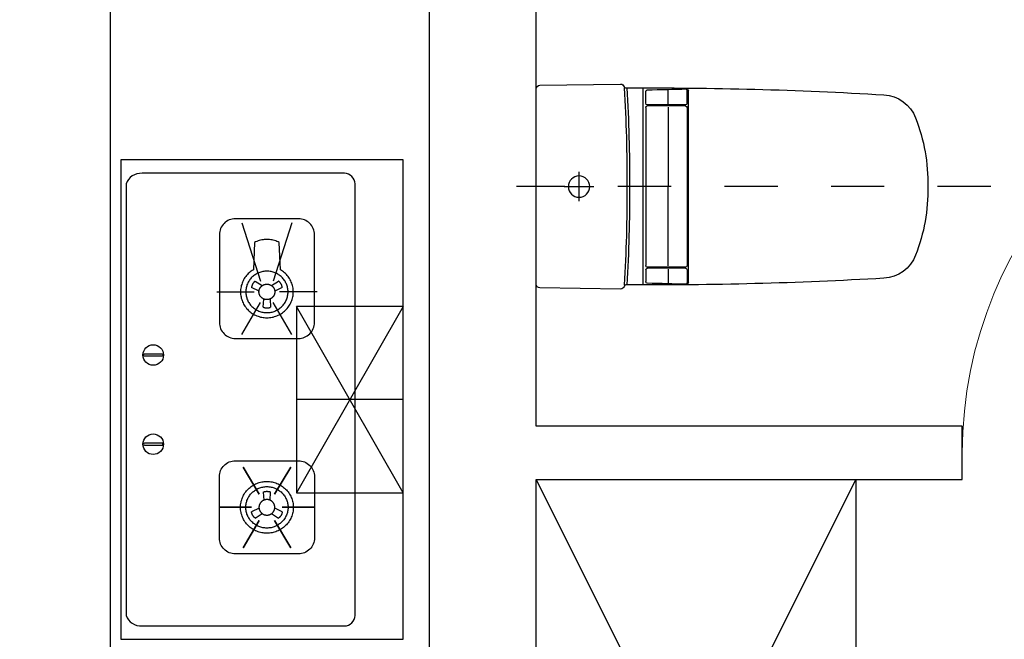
# Model space of a CAD drawing. Header units: millimetres. Extents: x 296296 to 297283, y 219875 to 220035.
# Tile 59 of 256: x 296679.91 to 296681.76, y 220019.42 to 220020.58. Entities that reach past the tile are written whole.
import ezdxf

# ---------------------------------------------------------------- set-up
doc = ezdxf.new("R2010")
doc.units = ezdxf.units.MM
doc.linetypes.add('185洋房-中间套（报建版）-旧规$0$洋房户型$0$DASH', pattern=[0.35, 0.25, -0.1])

# ---------------------------------------------------------------- blocks, each defined once
blk = doc.blocks.new('*U1171')
at = {"color": 253}
for p, q in [((600, 150), (-600, 150)), ((-600, 150), (-600, -450)), ((-600, 150), (600, -450)), ((600, 150), (-600, -450)), ((600, -450), (600, 150)), ((-600, -450), (600, -450))]:
    blk.add_line(p, q, dxfattribs=at)
blk = doc.blocks.new('185洋房-中间套（报建版）-旧规$0$洋房户型$0$13c')
at = {"color": 253, "linetype": '185洋房-中间套（报建版）-旧规$0$洋房户型$0$DASH'}
for p, q in [((89521.2, 114521), (89521.2, 115411.4)), ((89548.8, 115294.1), (89493.5, 115294.1)), ((89548.8, 115294.1), (89493.5, 115294.1))]:
    blk.add_line(p, q, dxfattribs=at)
at = {"color": 253}
for p, q in [((89521.2, 115321.8), (89521.2, 115266.5)), ((89706, 115173.6), (89335.9, 115173.6)), ((89364.8, 115169), (89342.8, 115169)), ((89367.8, 115094.3), (89367.8, 115166)), ((89369.9, 115094.3), (89369.9, 115166)), ((89372.9, 115169), (89669.5, 115169)), ((89672.5, 115094.3), (89672.5, 115166)), ((89674.6, 115094.3), (89674.6, 115166)), ((89677.6, 115169), (89699.6, 115169)), ((89366.1, 115126.9), (89339.8, 115126.9)), ((89372.1, 115126.9), (89521.4, 115126.9)), ((89670.3, 115126.9), (89521, 115126.9)), ((89676.3, 115126.9), (89702.6, 115126.9)), ((89364.8, 115091.3), (89340.9, 115091.3)), ((89701.5, 115088.8), (89340.9, 115088.8)), ((89372.9, 115091.3), (89669.5, 115091.3)), ((89677.6, 115091.3), (89701.5, 115091.3)), ((89521.2, 114639.6), (89521.2, 114639.6))]:
    blk.add_line(p, q, dxfattribs=at)
at = {"color": 253, "elevation": 0}
blk.add_lwpolyline([(89338.1, 115374.6, 0.40958), (89331.1, 115367.7), (89328.7, 115216.4, 0.340858), (89333.9, 115209.5, -0.338866), (89336.1, 115206.6, 0.016661), (89349, 114721.8, 0.297651), (89392.4, 114662.3, 0.100336), (89521.2, 114639.6, 0.100336), (89650, 114662.3, 0.297651), (89693.3, 114721.8, 0.016103), (89705.8, 115206.4, -0.353394), (89708.2, 115209.4, 0.356819), (89713.7, 115216.4), (89711.3, 115367.7, 0.409594), (89704.3, 115374.6)], format="xyb", close=True, dxfattribs=at)
at = {"color": 253}
blk.add_circle((89521.2, 115294.1), 20, dxfattribs=at)
for centre, radius, start, end in [((89518.9, 118504.5), 3305.4, 266.8293, 270.0402), ((89518.9, 118509.5), 3305.4, 266.8298, 270.0402), ((89523.6, 118512.5), 3308.4, 269.9584, 273.157), ((89523.6, 118507.6), 3308.4, 269.9584, 273.1576), ((94520.5, 114992.6), 5183.6, 178.082, 178.9026), ((89342.8, 115166), 3, 90, 178.082), ((89364.8, 115166), 3, 0, 90), ((89372.9, 115166), 3, 90, 180), ((89669.5, 115166), 3, 359.9972, 89.9972), ((89677.6, 115166), 3, 89.9972, 179.9972), ((89699.6, 115166), 3, 1.9152, 89.9972), ((84521.9, 114992.9), 5183.6, 1.0947, 1.9152), ((89340.9, 115094.3), 3, 178.8757, 270), ((89340.9, 115091.8), 3, 178.9026, 269.9983), ((89364.8, 115094.3), 3, 270, 0), ((89372.9, 115094.3), 3, 180, 270), ((89669.5, 115094.3), 3, 269.9972, 359.9972), ((89677.6, 115094.3), 3, 179.9972, 269.9972), ((89701.5, 115094.3), 3, 269.9972, 1.1215), ((89701.5, 115091.8), 3, 269.9989, 1.0947)]:
    blk.add_arc(centre, radius, start, end, dxfattribs=at)
blk = doc.blocks.new('185洋房-中间套（报建版）-旧规$0$185洋房-边套（报建版）$0$洋房户型$0$A$C98681575')
at = {"color": 253}
for p, q in [((252.6, 672.5), (265.6, 664)), ((283.3, 664), (296.3, 672.5)), ((259.7, 653.9), (245.7, 660.7)), ((303.3, 660.7), (289.2, 653.9)), ((267.5, 623.6), (268.6, 638.9)), ((280.4, 638.9), (281.4, 623.6)), ((530, 275), (330, 625)), ((530, 625), (330, 275)), ((267.5, 276.4), (268.6, 261.1)), ((280.4, 261.1), (281.4, 276.4)), ((259.7, 246.1), (245.7, 239.3)), ((303.3, 239.3), (289.2, 246.1)), ((252.6, 227.5), (265.6, 236.1)), ((283.3, 236.1), (296.3, 227.5))]:
    blk.add_line(p, q, dxfattribs=at)
for points in [[(0, 900), (0, 0), (530, 0), (530, 900)], [(229.9, 323.5), (260.1, 272.2)], [(319.1, 323.5), (288.8, 272.2)], [(185.3, 247.8), (245.7, 247.8)], [(363.7, 247.8), (303.2, 247.8)], [(229.9, 172), (260.1, 223.3)], [(319.1, 172), (288.8, 223.3)]]:
    blk.add_lwpolyline(points, close=True, dxfattribs=at)
for points in [[(440, 45), (440, 855, 0.414214), (420, 875), (40, 875, 0.324936), (10, 855), (10, 45, 0.324936), (40, 25), (420, 25, 0.414214)], [(215.3, 564.8), (333.7, 564.8, 0.414214), (363.7, 594.8), (363.7, 759.7, 0.414214), (333.7, 789.7), (215.3, 789.7, 0.414214), (185.3, 759.7), (185.3, 594.8, 0.414214)], [(44.6, 535.7), (77.4, 535.7, -1), (77.4, 531.7), (44.6, 531.7, -1)], [(44.6, 364.3), (77.4, 364.3, 1), (77.4, 368.3), (44.6, 368.3, 1)], [(215.3, 335.2), (333.7, 335.2, -0.414214), (363.7, 305.2), (363.7, 190.3, -0.414214), (333.7, 160.3), (215.3, 160.3, -0.414214), (185.3, 190.3), (185.3, 305.2, -0.414214)]]:
    blk.add_lwpolyline(points, format="xyb", close=True, dxfattribs=at)
for points in [[(227.4, 782.2), (262.6, 672.5)], [(321.5, 782.2), (286.4, 672.5)], [(180.3, 652.3), (250.7, 652.3)], [(368.6, 652.3), (298.3, 652.3)], [(227.4, 572.3), (262.6, 632.1)], [(321.5, 572.3), (286.4, 632.1)], [(530, 625), (330, 625), (330, 275), (530, 275)], [(530, 450), (330, 450)]]:
    blk.add_lwpolyline(points, dxfattribs=at)
for points in [[(224.9, 652.3, 0), (225, 649.9, 0), (225.2, 647.5, 0), (225.5, 645.1, 0), (225.9, 642.8, 0), (226.4, 640.4, 0), (227.1, 638.1, 0), (227.8, 635.9, 0), (228.7, 633.7, 0), (229.7, 631.5, 0), (230.8, 629.3, 0), (232, 627.3, 0), (233.3, 625.3, 0), (234.7, 623.3, 0), (236.2, 621.4, 0), (237.8, 619.6, 0), (239.4, 617.9, 0), (241.2, 616.2, 0), (243, 614.7, 0), (245, 613.2, 0), (246.9, 611.9, 0), (249, 610.6, 0), (251.1, 609.4, 0), (253.3, 608.3, 0), (255.5, 607.4, 0), (257.8, 606.5, 0), (260.1, 605.8, 0), (262.4, 605.1, 0), (264.8, 604.6, 0), (267.2, 604.2, 0), (269.6, 603.9, 0), (272, 603.7, 0), (274.5, 603.7, 0), (276.9, 603.7, 0), (279.3, 603.9, 0), (281.7, 604.2, 0), (284.1, 604.6, 0), (286.5, 605.1, 0), (288.9, 605.8, 0), (291.2, 606.5, 0), (293.4, 607.4, 0), (295.7, 608.3, 0), (297.8, 609.4, 0), (299.9, 610.6, 0), (302, 611.9, 0), (304, 613.2, 0), (305.9, 614.7, 0), (307.7, 616.2, 0), (309.5, 617.9, 0), (311.2, 619.6, 0), (312.8, 621.4, 0), (314.3, 623.3, 0), (315.7, 625.3, 0), (317, 627.3, 0), (318.2, 629.3, 0), (319.3, 631.5, 0), (320.2, 633.7, 0), (321.1, 635.9, 0), (321.9, 638.1, 0), (322.5, 640.4, 0), (323.1, 642.8, 0), (323.5, 645.1, 0), (323.8, 647.5, 0), (324, 649.9, 0), (324, 652.3, 0), (324, 654.6, 0), (323.8, 657, 0), (323.5, 659.4, 0), (323.1, 661.7, 0), (322.5, 664.1, 0), (321.9, 666.4, 0), (321.1, 668.6, 0), (320.2, 670.8, 0), (319.3, 673, 0), (318.2, 675.2, 0), (317, 677.2, 0), (315.7, 679.2, 0), (314.3, 681.2, 0), (312.8, 683.1, 0), (311.2, 684.9, 0), (309.5, 686.6, 0), (307.7, 688.3, 0), (305.9, 689.8, 0), (304, 691.3, 0), (302, 692.7, 0), (299.9, 693.9, 0), (297.8, 745.1, 0), (295.7, 746.2, 0), (293.4, 747.1, 0), (291.2, 748, 0), (288.9, 748.8, 0), (286.5, 749.4, 0), (284.1, 749.9, 0), (281.7, 750.3, 0), (279.3, 750.6, 0), (276.9, 750.8, 0), (274.5, 750.8, 0), (272, 750.8, 0), (269.6, 750.6, 0), (267.2, 750.3, 0), (264.8, 749.9, 0), (262.4, 749.4, 0), (260.1, 748.8, 0), (257.8, 748, 0), (255.5, 747.1, 0), (253.3, 746.2, 0), (251.1, 745.1, 0), (249, 693.9, 0), (246.9, 692.7, 0), (245, 691.3, 0), (243, 689.8, 0), (241.2, 688.3, 0), (239.4, 686.6, 0), (237.8, 684.9, 0), (236.2, 683.1, 0), (234.7, 681.2, 0), (233.3, 679.2, 0), (232, 677.2, 0), (230.8, 675.2, 0), (229.7, 673, 0), (228.7, 670.8, 0), (227.8, 668.6, 0), (227.1, 666.4, 0), (226.4, 664.1, 0), (225.9, 661.7, 0), (225.5, 659.4, 0), (225.2, 657, 0), (225, 654.6, 0), (224.9, 652.3, 0)], [(234.8, 652.3, 0), (234.9, 650.3, 0), (235, 648.4, 0), (235.3, 646.5, 0), (235.6, 644.7, 0), (236, 642.8, 0), (236.5, 641, 0), (237.1, 639.2, 0), (237.8, 637.4, 0), (238.6, 635.6, 0), (239.5, 633.9, 0), (240.5, 632.3, 0), (241.5, 630.7, 0), (242.6, 629.1, 0), (243.8, 627.6, 0), (245.1, 626.1, 0), (246.4, 624.8, 0), (247.8, 623.5, 0), (249.3, 622.2, 0), (250.9, 621, 0), (252.4, 619.9, 0), (254.1, 618.9, 0), (255.8, 618, 0), (257.5, 617.1, 0), (259.3, 616.3, 0), (261.1, 615.7, 0), (263, 615.1, 0), (264.8, 614.5, 0), (266.7, 614.1, 0), (268.7, 613.8, 0), (270.6, 613.6, 0), (272.5, 613.4, 0), (274.5, 613.4, 0), (276.4, 613.4, 0), (278.4, 613.6, 0), (280.3, 613.8, 0), (282.2, 614.1, 0), (284.1, 614.5, 0), (286, 615.1, 0), (287.8, 615.7, 0), (289.6, 616.3, 0), (291.4, 617.1, 0), (293.2, 618, 0), (294.8, 618.9, 0), (296.5, 619.9, 0), (298.1, 621, 0), (299.6, 622.2, 0), (301.1, 623.5, 0), (302.5, 624.8, 0), (303.8, 626.1, 0), (305.1, 627.6, 0), (306.3, 629.1, 0), (307.4, 630.7, 0), (308.5, 632.3, 0), (309.4, 633.9, 0), (310.3, 635.6, 0), (311.1, 637.4, 0), (311.8, 639.2, 0), (312.4, 641, 0), (312.9, 642.8, 0), (313.3, 644.7, 0), (313.7, 646.5, 0), (313.9, 648.4, 0), (314.1, 650.3, 0), (314.1, 652.3, 0), (314.1, 654.2, 0), (313.9, 656.1, 0), (313.7, 658, 0), (313.3, 659.8, 0), (312.9, 661.7, 0), (312.4, 663.5, 0), (311.8, 665.3, 0), (311.1, 667.1, 0), (310.3, 668.9, 0), (309.4, 670.6, 0), (308.5, 672.2, 0), (307.4, 673.8, 0), (306.3, 675.4, 0), (305.1, 676.9, 0), (303.8, 678.4, 0), (302.5, 679.7, 0), (301.1, 681.1, 0), (299.6, 682.3, 0), (298.1, 683.5, 0), (296.5, 684.6, 0), (294.8, 685.6, 0), (293.2, 686.5, 0), (291.4, 687.4, 0), (289.6, 688.2, 0), (287.8, 688.9, 0), (286, 689.5, 0), (284.1, 690, 0), (282.2, 690.4, 0), (280.3, 690.7, 0), (278.4, 690.9, 0), (276.4, 691.1, 0), (274.5, 691.1, 0), (272.5, 691.1, 0), (270.6, 690.9, 0), (268.7, 690.7, 0), (266.7, 690.4, 0), (264.8, 690, 0), (263, 689.5, 0), (261.1, 688.9, 0), (259.3, 688.2, 0), (257.5, 687.4, 0), (255.8, 686.5, 0), (254.1, 685.6, 0), (252.4, 684.6, 0), (250.9, 683.5, 0), (249.3, 682.3, 0), (247.8, 681.1, 0), (246.4, 679.7, 0), (245.1, 678.4, 0), (243.8, 676.9, 0), (242.6, 675.4, 0), (241.5, 673.8, 0), (240.5, 672.2, 0), (239.5, 670.6, 0), (238.6, 668.9, 0), (237.8, 667.1, 0), (237.1, 665.3, 0), (236.5, 663.5, 0), (236, 661.7, 0), (235.6, 659.8, 0), (235.3, 658, 0), (235, 656.1, 0), (234.9, 654.2, 0), (234.8, 652.3, 0)], [(252.6, 672.5, 0), (252.5, 672.4, 0), (252.4, 672.3, 0), (252.4, 672.3, 0), (252.3, 672.2, 0), (252.2, 672.1, 0), (252.1, 672.1, 0), (252, 672, 0), (251.9, 671.9, 0), (251.8, 671.9, 0), (251.7, 671.8, 0), (251.7, 671.7, 0), (251.6, 671.7, 0), (251.5, 671.6, 0), (251.4, 671.5, 0), (251.3, 671.5, 0), (251.2, 671.4, 0), (251.1, 671.3, 0), (251.1, 671.2, 0), (251, 671.2, 0), (250.9, 671.1, 0), (250.8, 671, 0), (250.7, 670.9, 0), (250.7, 670.9, 0), (250.6, 670.8, 0), (250.5, 670.7, 0), (250.4, 670.6, 0), (250.3, 670.5, 0), (250.3, 670.5, 0), (250.2, 670.4, 0), (250.1, 670.3, 0), (250, 670.2, 0), (250, 670.1, 0), (249.9, 670.1, 0), (249.8, 670, 0), (249.7, 669.9, 0), (249.7, 669.8, 0), (249.6, 669.7, 0), (249.5, 669.6, 0), (249.5, 669.6, 0), (249.4, 669.5, 0), (249.3, 669.4, 0), (249.2, 669.3, 0), (249.2, 669.2, 0), (249.1, 669.1, 0), (249, 669, 0), (249, 669, 0), (248.9, 668.9, 0), (248.8, 668.8, 0), (248.8, 668.7, 0), (248.7, 668.6, 0), (248.6, 668.5, 0), (248.6, 668.4, 0), (248.5, 668.3, 0), (248.5, 668.2, 0), (248.4, 668.2, 0), (248.3, 668.1, 0), (248.3, 668, 0), (248.2, 667.9, 0), (248.2, 667.8, 0), (248.1, 667.7, 0), (248, 667.6, 0), (248, 667.5, 0), (247.9, 667.4, 0), (247.9, 667.3, 0), (247.8, 667.2, 0), (247.8, 667.1, 0), (247.7, 667, 0), (247.6, 666.9, 0), (247.6, 666.8, 0), (247.5, 666.7, 0), (247.5, 666.6, 0), (247.4, 666.5, 0), (247.4, 666.4, 0), (247.3, 666.4, 0), (247.3, 666.3, 0), (247.2, 666.2, 0), (247.2, 666.1, 0), (247.1, 666, 0), (247.1, 665.9, 0), (247.1, 665.8, 0), (247, 665.7, 0), (247, 665.6, 0), (246.9, 665.5, 0), (246.9, 665.4, 0), (246.8, 665.3, 0), (246.8, 665.1, 0), (246.8, 665, 0), (246.7, 664.9, 0), (246.7, 664.8, 0), (246.6, 664.7, 0), (246.6, 664.6, 0), (246.6, 664.5, 0), (246.5, 664.4, 0), (246.5, 664.3, 0), (246.5, 664.2, 0), (246.4, 664.1, 0), (246.4, 664, 0), (246.4, 663.9, 0), (246.3, 663.8, 0), (246.3, 663.7, 0), (246.3, 663.6, 0), (246.2, 663.5, 0), (246.2, 663.4, 0), (246.2, 663.3, 0), (246.1, 663.2, 0), (246.1, 663.1, 0), (246.1, 663, 0), (246.1, 662.9, 0), (246, 662.7, 0), (246, 662.6, 0), (246, 662.5, 0), (246, 662.4, 0), (245.9, 662.3, 0), (245.9, 662.2, 0), (245.9, 662.1, 0), (245.9, 662, 0), (245.9, 661.9, 0), (245.8, 661.8, 0), (245.8, 661.7, 0), (245.8, 661.6, 0), (245.8, 661.5, 0), (245.8, 661.3, 0), (245.8, 661.2, 0), (245.7, 661.1, 0), (245.7, 661, 0), (245.7, 660.9, 0), (245.7, 660.8, 0), (245.7, 660.7, 0)], [(259.6, 652.3, 0), (259.6, 652.6, 0), (259.6, 653, 0), (259.6, 653.3, 0), (259.7, 653.7, 0), (259.7, 654, 0), (259.8, 654.4, 0), (259.8, 654.7, 0), (259.9, 655.1, 0), (260, 655.4, 0), (260.1, 655.8, 0), (260.1, 656.1, 0), (260.2, 656.5, 0), (260.4, 656.8, 0), (260.5, 657.2, 0), (260.6, 657.5, 0), (260.7, 657.8, 0), (260.9, 658.2, 0), (261, 658.5, 0), (261.2, 658.8, 0), (261.4, 659.1, 0), (261.5, 659.4, 0), (261.7, 659.7, 0), (261.9, 660.1, 0), (262.1, 660.4, 0), (262.3, 660.6, 0), (262.5, 660.9, 0), (262.8, 661.2, 0), (263, 661.5, 0), (263.2, 661.8, 0), (263.5, 662, 0), (263.7, 662.3, 0), (264, 662.6, 0), (264.2, 662.8, 0), (264.5, 663.1, 0), (264.8, 663.3, 0), (265, 663.5, 0), (265.3, 663.7, 0), (265.6, 664, 0), (265.9, 664.2, 0), (266.2, 664.4, 0), (266.5, 664.6, 0), (266.8, 664.8, 0), (267.1, 664.9, 0), (267.5, 665.1, 0), (267.8, 665.3, 0), (268.1, 665.4, 0), (268.4, 665.6, 0), (268.8, 665.7, 0), (269.1, 665.9, 0), (269.5, 666, 0), (269.8, 666.1, 0), (270.2, 666.2, 0), (270.5, 666.3, 0), (270.9, 666.4, 0), (271.2, 666.5, 0), (271.6, 666.6, 0), (271.9, 666.6, 0), (272.3, 666.7, 0), (272.6, 666.7, 0), (273, 666.8, 0), (273.4, 666.8, 0), (273.7, 666.8, 0), (274.1, 666.8, 0), (274.5, 666.8, 0), (274.8, 666.8, 0), (275.2, 666.8, 0), (275.6, 666.8, 0), (275.9, 666.8, 0), (276.3, 666.7, 0), (276.7, 666.7, 0), (277, 666.6, 0), (277.4, 666.6, 0), (277.7, 666.5, 0), (278.1, 666.4, 0), (278.4, 666.3, 0), (278.8, 666.2, 0), (279.1, 666.1, 0), (279.5, 666, 0), (279.8, 665.9, 0), (280.2, 665.7, 0), (280.5, 665.6, 0), (280.8, 665.4, 0), (281.2, 665.3, 0), (281.5, 665.1, 0), (281.8, 664.9, 0), (282.1, 664.8, 0), (282.4, 664.6, 0), (282.7, 664.4, 0), (283, 664.2, 0), (283.3, 664, 0), (283.6, 663.7, 0), (283.9, 663.5, 0), (284.2, 663.3, 0), (284.5, 663.1, 0), (284.7, 662.8, 0), (285, 662.6, 0), (285.2, 662.3, 0), (285.5, 662, 0), (285.7, 661.8, 0), (286, 661.5, 0), (286.2, 661.2, 0), (286.4, 660.9, 0), (286.6, 660.6, 0), (286.8, 660.4, 0), (287, 660.1, 0), (287.2, 659.7, 0), (287.4, 659.4, 0), (287.6, 659.1, 0), (287.7, 658.8, 0), (287.9, 658.5, 0), (288.1, 658.2, 0), (288.2, 657.8, 0), (288.3, 657.5, 0), (288.5, 657.2, 0), (288.6, 656.8, 0), (288.7, 656.5, 0), (288.8, 656.1, 0), (288.9, 655.8, 0), (289, 655.4, 0), (289, 655.1, 0), (289.1, 654.7, 0), (289.2, 654.4, 0), (289.2, 654, 0), (289.3, 653.7, 0), (289.3, 653.3, 0), (289.3, 653, 0), (289.3, 652.6, 0), (289.3, 652.3, 0)], [(303.3, 660.7, 0), (303.2, 660.8, 0), (303.2, 660.9, 0), (303.2, 661, 0), (303.2, 661.1, 0), (303.2, 661.2, 0), (303.2, 661.3, 0), (303.2, 661.5, 0), (303.1, 661.6, 0), (303.1, 661.7, 0), (303.1, 661.8, 0), (303.1, 661.9, 0), (303.1, 662, 0), (303, 662.1, 0), (303, 662.2, 0), (303, 662.3, 0), (303, 662.4, 0), (303, 662.5, 0), (302.9, 662.6, 0), (302.9, 662.7, 0), (302.9, 662.9, 0), (302.9, 663, 0), (302.8, 663.1, 0), (302.8, 663.2, 0), (302.8, 663.3, 0), (302.7, 663.4, 0), (302.7, 663.5, 0), (302.7, 663.6, 0), (302.7, 663.7, 0), (302.6, 663.8, 0), (302.6, 663.9, 0), (302.6, 664, 0), (302.5, 664.1, 0), (302.5, 664.2, 0), (302.5, 664.3, 0), (302.4, 664.4, 0), (302.4, 664.5, 0), (302.3, 664.6, 0), (302.3, 664.7, 0), (302.3, 664.8, 0), (302.2, 664.9, 0), (302.2, 665, 0), (302.1, 665.1, 0), (302.1, 665.3, 0), (302.1, 665.4, 0), (302, 665.5, 0), (302, 665.6, 0), (301.9, 665.7, 0), (301.9, 665.8, 0), (301.8, 665.9, 0), (301.8, 666, 0), (301.7, 666.1, 0), (301.7, 666.2, 0), (301.6, 666.3, 0), (301.6, 666.4, 0), (301.5, 666.4, 0), (301.5, 666.5, 0), (301.4, 666.6, 0), (301.4, 666.7, 0), (301.3, 666.8, 0), (301.3, 666.9, 0), (301.2, 667, 0), (301.2, 667.1, 0), (301.1, 667.2, 0), (301.1, 667.3, 0), (301, 667.4, 0), (301, 667.5, 0), (300.9, 667.6, 0), (300.8, 667.7, 0), (300.8, 667.8, 0), (300.7, 667.9, 0), (300.7, 668, 0), (300.6, 668.1, 0), (300.5, 668.2, 0), (300.5, 668.2, 0), (300.4, 668.3, 0), (300.4, 668.4, 0), (300.3, 668.5, 0), (300.2, 668.6, 0), (300.2, 668.7, 0), (300.1, 668.8, 0), (300, 668.9, 0), (300, 669, 0), (299.9, 669, 0), (299.8, 669.1, 0), (299.8, 669.2, 0), (299.7, 669.3, 0), (299.6, 669.4, 0), (299.6, 669.5, 0), (299.5, 669.6, 0), (299.4, 669.6, 0), (299.3, 669.7, 0), (299.3, 669.8, 0), (299.2, 669.9, 0), (299.1, 670, 0), (299, 670.1, 0), (299, 670.1, 0), (298.9, 670.2, 0), (298.8, 670.3, 0), (298.7, 670.4, 0), (298.7, 670.5, 0), (298.6, 670.5, 0), (298.5, 670.6, 0), (298.4, 670.7, 0), (298.4, 670.8, 0), (298.3, 670.9, 0), (298.2, 670.9, 0), (298.1, 671, 0), (298, 671.1, 0), (298, 671.2, 0), (297.9, 671.2, 0), (297.8, 671.3, 0), (297.7, 671.4, 0), (297.6, 671.5, 0), (297.5, 671.5, 0), (297.5, 671.6, 0), (297.4, 671.7, 0), (297.3, 671.7, 0), (297.2, 671.8, 0), (297.1, 671.9, 0), (297, 671.9, 0), (296.9, 672, 0), (296.8, 672.1, 0), (296.8, 672.1, 0), (296.7, 672.2, 0), (296.6, 672.3, 0), (296.5, 672.3, 0), (296.4, 672.4, 0), (296.3, 672.5, 0)], [(289.3, 652.3, 0), (289.3, 651.9, 0), (289.3, 651.5, 0), (289.3, 651.2, 0), (289.3, 650.8, 0), (289.2, 650.5, 0), (289.2, 650.1, 0), (289.1, 649.8, 0), (289, 649.4, 0), (289, 649.1, 0), (288.9, 648.7, 0), (288.8, 648.4, 0), (288.7, 648, 0), (288.6, 647.7, 0), (288.5, 647.3, 0), (288.3, 647, 0), (288.2, 646.7, 0), (288.1, 646.3, 0), (287.9, 646, 0), (287.7, 645.7, 0), (287.6, 645.4, 0), (287.4, 645.1, 0), (287.2, 644.8, 0), (287, 644.5, 0), (286.8, 644.2, 0), (286.6, 643.9, 0), (286.4, 643.6, 0), (286.2, 643.3, 0), (286, 643, 0), (285.7, 642.7, 0), (285.5, 642.5, 0), (285.2, 642.2, 0), (285, 641.9, 0), (284.7, 641.7, 0), (284.5, 641.5, 0), (284.2, 641.2, 0), (283.9, 641, 0), (283.6, 640.8, 0), (283.3, 640.5, 0), (283, 640.3, 0), (282.7, 640.1, 0), (282.4, 639.9, 0), (282.1, 639.7, 0), (281.8, 639.6, 0), (281.5, 639.4, 0), (281.2, 639.2, 0), (280.8, 639.1, 0), (280.5, 638.9, 0), (280.2, 638.8, 0), (279.8, 638.7, 0), (279.5, 638.5, 0), (279.1, 638.4, 0), (278.8, 638.3, 0), (278.4, 638.2, 0), (278.1, 638.1, 0), (277.7, 638, 0), (277.4, 638, 0), (277, 637.9, 0), (276.7, 637.8, 0), (276.3, 637.8, 0), (275.9, 637.7, 0), (275.6, 637.7, 0), (275.2, 637.7, 0), (274.8, 637.7, 0), (274.5, 637.7, 0), (274.1, 637.7, 0), (273.7, 637.7, 0), (273.4, 637.7, 0), (273, 637.7, 0), (272.6, 637.8, 0), (272.3, 637.8, 0), (271.9, 637.9, 0), (271.6, 638, 0), (271.2, 638, 0), (270.9, 638.1, 0), (270.5, 638.2, 0), (270.2, 638.3, 0), (269.8, 638.4, 0), (269.5, 638.5, 0), (269.1, 638.7, 0), (268.8, 638.8, 0), (268.4, 638.9, 0), (268.1, 639.1, 0), (267.8, 639.2, 0), (267.5, 639.4, 0), (267.1, 639.6, 0), (266.8, 639.7, 0), (266.5, 639.9, 0), (266.2, 640.1, 0), (265.9, 640.3, 0), (265.6, 640.5, 0), (265.3, 640.8, 0), (265, 641, 0), (264.8, 641.2, 0), (264.5, 641.5, 0), (264.2, 641.7, 0), (264, 641.9, 0), (263.7, 642.2, 0), (263.5, 642.5, 0), (263.2, 642.7, 0), (263, 643, 0), (262.8, 643.3, 0), (262.5, 643.6, 0), (262.3, 643.9, 0), (262.1, 644.2, 0), (261.9, 644.5, 0), (261.7, 644.8, 0), (261.5, 645.1, 0), (261.4, 645.4, 0), (261.2, 645.7, 0), (261, 646, 0), (260.9, 646.3, 0), (260.7, 646.7, 0), (260.6, 647, 0), (260.5, 647.3, 0), (260.4, 647.7, 0), (260.2, 648, 0), (260.1, 648.4, 0), (260.1, 648.7, 0), (260, 649.1, 0), (259.9, 649.4, 0), (259.8, 649.8, 0), (259.8, 650.1, 0), (259.7, 650.5, 0), (259.7, 650.8, 0), (259.6, 651.2, 0), (259.6, 651.5, 0), (259.6, 651.9, 0), (259.6, 652.3, 0)], [(267.5, 623.6, 0), (267.6, 623.5, 0), (267.7, 623.5, 0), (267.8, 623.5, 0), (267.9, 623.4, 0), (268, 623.4, 0), (268.1, 623.3, 0), (268.3, 623.3, 0), (268.4, 623.3, 0), (268.5, 623.2, 0), (268.6, 623.2, 0), (268.7, 623.1, 0), (268.8, 623.1, 0), (268.9, 623.1, 0), (269, 623, 0), (269.1, 623, 0), (269.2, 623, 0), (269.3, 622.9, 0), (269.4, 622.9, 0), (269.5, 622.9, 0), (269.6, 622.8, 0), (269.7, 622.8, 0), (269.8, 622.8, 0), (269.9, 622.7, 0), (270.1, 622.7, 0), (270.2, 622.7, 0), (270.3, 622.6, 0), (270.4, 622.6, 0), (270.5, 622.6, 0), (270.6, 622.6, 0), (270.7, 622.5, 0), (270.8, 622.5, 0), (270.9, 622.5, 0), (271, 622.5, 0), (271.1, 622.5, 0), (271.2, 622.4, 0), (271.4, 622.4, 0), (271.5, 622.4, 0), (271.6, 622.4, 0), (271.7, 622.4, 0), (271.8, 622.3, 0), (271.9, 622.3, 0), (272, 622.3, 0), (272.1, 622.3, 0), (272.2, 622.3, 0), (272.4, 622.3, 0), (272.5, 622.2, 0), (272.6, 622.2, 0), (272.7, 622.2, 0), (272.8, 622.2, 0), (272.9, 622.2, 0), (273, 622.2, 0), (273.1, 622.2, 0), (273.2, 622.2, 0), (273.4, 622.2, 0), (273.5, 622.2, 0), (273.6, 622.1, 0), (273.7, 622.1, 0), (273.8, 622.1, 0), (273.9, 622.1, 0), (274, 622.1, 0), (274.1, 622.1, 0), (274.2, 622.1, 0), (274.4, 622.1, 0), (274.5, 622.1, 0), (274.6, 622.1, 0), (274.7, 622.1, 0), (274.8, 622.1, 0), (274.9, 622.1, 0), (275, 622.1, 0), (275.1, 622.1, 0), (275.3, 622.1, 0), (275.4, 622.1, 0), (275.5, 622.2, 0), (275.6, 622.2, 0), (275.7, 622.2, 0), (275.8, 622.2, 0), (275.9, 622.2, 0), (276, 622.2, 0), (276.1, 622.2, 0), (276.3, 622.2, 0), (276.4, 622.2, 0), (276.5, 622.2, 0), (276.6, 622.3, 0), (276.7, 622.3, 0), (276.8, 622.3, 0), (276.9, 622.3, 0), (277, 622.3, 0), (277.1, 622.3, 0), (277.2, 622.4, 0), (277.4, 622.4, 0), (277.5, 622.4, 0), (277.6, 622.4, 0), (277.7, 622.4, 0), (277.8, 622.5, 0), (277.9, 622.5, 0), (278, 622.5, 0), (278.1, 622.5, 0), (278.2, 622.5, 0), (278.3, 622.6, 0), (278.5, 622.6, 0), (278.6, 622.6, 0), (278.7, 622.6, 0), (278.8, 622.7, 0), (278.9, 622.7, 0), (279, 622.7, 0), (279.1, 622.8, 0), (279.2, 622.8, 0), (279.3, 622.8, 0), (279.4, 622.9, 0), (279.5, 622.9, 0), (279.6, 622.9, 0), (279.7, 623, 0), (279.8, 623, 0), (280, 623, 0), (280.1, 623.1, 0), (280.2, 623.1, 0), (280.3, 623.1, 0), (280.4, 623.2, 0), (280.5, 623.2, 0), (280.6, 623.3, 0), (280.7, 623.3, 0), (280.8, 623.3, 0), (280.9, 623.4, 0), (281, 623.4, 0), (281.1, 623.5, 0), (281.2, 623.5, 0), (281.3, 623.5, 0), (281.4, 623.6, 0)], [(224.9, 247.8, 0), (225, 250.1, 0), (225.2, 252.5, 0), (225.5, 254.9, 0), (225.9, 257.2, 0), (226.4, 259.6, 0), (227.1, 261.9, 0), (227.8, 264.1, 0), (228.7, 266.3, 0), (229.7, 268.5, 0), (230.8, 270.7, 0), (232, 272.7, 0), (233.3, 274.7, 0), (234.7, 276.7, 0), (236.2, 278.6, 0), (237.8, 280.4, 0), (239.4, 282.1, 0), (241.2, 283.8, 0), (243, 285.3, 0), (245, 286.8, 0), (246.9, 288.2, 0), (249, 289.4, 0), (251.1, 290.6, 0), (253.3, 291.7, 0), (255.5, 292.6, 0), (257.8, 293.5, 0), (260.1, 294.3, 0), (262.4, 294.9, 0), (264.8, 295.4, 0), (267.2, 295.8, 0), (269.6, 296.1, 0), (272, 296.3, 0), (274.5, 296.3, 0), (276.9, 296.3, 0), (279.3, 296.1, 0), (281.7, 295.8, 0), (284.1, 295.4, 0), (286.5, 294.9, 0), (288.9, 294.3, 0), (291.2, 293.5, 0), (293.4, 292.6, 0), (295.7, 291.7, 0), (297.8, 290.6, 0), (299.9, 289.4, 0), (302, 288.2, 0), (304, 286.8, 0), (305.9, 285.3, 0), (307.7, 283.8, 0), (309.5, 282.1, 0), (311.2, 280.4, 0), (312.8, 278.6, 0), (314.3, 276.7, 0), (315.7, 274.7, 0), (317, 272.7, 0), (318.2, 270.7, 0), (319.3, 268.5, 0), (320.2, 266.3, 0), (321.1, 264.1, 0), (321.9, 261.9, 0), (322.5, 259.6, 0), (323.1, 257.2, 0), (323.5, 254.9, 0), (323.8, 252.5, 0), (324, 250.1, 0), (324, 247.8, 0), (324, 245.4, 0), (323.8, 243, 0), (323.5, 240.6, 0), (323.1, 238.3, 0), (322.5, 235.9, 0), (321.9, 233.6, 0), (321.1, 231.4, 0), (320.2, 229.2, 0), (319.3, 227, 0), (318.2, 224.8, 0), (317, 222.8, 0), (315.7, 220.8, 0), (314.3, 218.8, 0), (312.8, 216.9, 0), (311.2, 215.1, 0), (309.5, 213.4, 0), (307.7, 211.8, 0), (305.9, 210.2, 0), (304, 208.7, 0), (302, 207.4, 0), (299.9, 206.1, 0), (297.8, 204.9, 0), (295.7, 203.8, 0), (293.4, 202.9, 0), (291.2, 202, 0), (288.9, 201.3, 0), (286.5, 200.6, 0), (284.1, 200.1, 0), (281.7, 199.7, 0), (279.3, 199.4, 0), (276.9, 199.2, 0), (274.5, 199.2, 0), (272, 199.2, 0), (269.6, 199.4, 0), (267.2, 199.7, 0), (264.8, 200.1, 0), (262.4, 200.6, 0), (260.1, 201.3, 0), (257.8, 202, 0), (255.5, 202.9, 0), (253.3, 203.8, 0), (251.1, 204.9, 0), (249, 206.1, 0), (246.9, 207.4, 0), (245, 208.7, 0), (243, 210.2, 0), (241.2, 211.8, 0), (239.4, 213.4, 0), (237.8, 215.1, 0), (236.2, 216.9, 0), (234.7, 218.8, 0), (233.3, 220.8, 0), (232, 222.8, 0), (230.8, 224.8, 0), (229.7, 227, 0), (228.7, 229.2, 0), (227.8, 231.4, 0), (227.1, 233.6, 0), (226.4, 235.9, 0), (225.9, 238.3, 0), (225.5, 240.6, 0), (225.2, 243, 0), (225, 245.4, 0), (224.9, 247.8, 0)], [(234.8, 247.8, 0), (234.9, 249.7, 0), (235, 251.6, 0), (235.3, 253.5, 0), (235.6, 255.3, 0), (236, 257.2, 0), (236.5, 259, 0), (237.1, 260.8, 0), (237.8, 262.6, 0), (238.6, 264.4, 0), (239.5, 266.1, 0), (240.5, 267.7, 0), (241.5, 269.4, 0), (242.6, 270.9, 0), (243.8, 272.4, 0), (245.1, 273.9, 0), (246.4, 275.2, 0), (247.8, 276.6, 0), (249.3, 277.8, 0), (250.9, 279, 0), (252.4, 280.1, 0), (254.1, 281.1, 0), (255.8, 282, 0), (257.5, 282.9, 0), (259.3, 283.7, 0), (261.1, 284.4, 0), (263, 285, 0), (264.8, 285.5, 0), (266.7, 285.9, 0), (268.7, 286.2, 0), (270.6, 286.4, 0), (272.5, 286.6, 0), (274.5, 286.6, 0), (276.4, 286.6, 0), (278.4, 286.4, 0), (280.3, 286.2, 0), (282.2, 285.9, 0), (284.1, 285.5, 0), (286, 285, 0), (287.8, 284.4, 0), (289.6, 283.7, 0), (291.4, 282.9, 0), (293.2, 282, 0), (294.8, 281.1, 0), (296.5, 280.1, 0), (298.1, 279, 0), (299.6, 277.8, 0), (301.1, 276.6, 0), (302.5, 275.2, 0), (303.8, 273.9, 0), (305.1, 272.4, 0), (306.3, 270.9, 0), (307.4, 269.4, 0), (308.5, 267.7, 0), (309.4, 266.1, 0), (310.3, 264.4, 0), (311.1, 262.6, 0), (311.8, 260.8, 0), (312.4, 259, 0), (312.9, 257.2, 0), (313.3, 255.3, 0), (313.7, 253.5, 0), (313.9, 251.6, 0), (314.1, 249.7, 0), (314.1, 247.8, 0), (314.1, 245.8, 0), (313.9, 243.9, 0), (313.7, 242.1, 0), (313.3, 240.2, 0), (312.9, 238.3, 0), (312.4, 236.5, 0), (311.8, 234.7, 0), (311.1, 232.9, 0), (310.3, 231.1, 0), (309.4, 229.4, 0), (308.5, 227.8, 0), (307.4, 226.2, 0), (306.3, 224.6, 0), (305.1, 223.1, 0), (303.8, 221.6, 0), (302.5, 220.3, 0), (301.1, 219, 0), (299.6, 217.7, 0), (298.1, 216.5, 0), (296.5, 215.4, 0), (294.8, 214.4, 0), (293.2, 213.5, 0), (291.4, 212.6, 0), (289.6, 211.8, 0), (287.8, 211.2, 0), (286, 210.6, 0), (284.1, 210, 0), (282.2, 209.6, 0), (280.3, 209.3, 0), (278.4, 209.1, 0), (276.4, 208.9, 0), (274.5, 208.9, 0), (272.5, 208.9, 0), (270.6, 209.1, 0), (268.7, 209.3, 0), (266.7, 209.6, 0), (264.8, 210, 0), (263, 210.6, 0), (261.1, 211.2, 0), (259.3, 211.8, 0), (257.5, 212.6, 0), (255.8, 213.5, 0), (254.1, 214.4, 0), (252.4, 215.4, 0), (250.9, 216.5, 0), (249.3, 217.7, 0), (247.8, 219, 0), (246.4, 220.3, 0), (245.1, 221.6, 0), (243.8, 223.1, 0), (242.6, 224.6, 0), (241.5, 226.2, 0), (240.5, 227.8, 0), (239.5, 229.4, 0), (238.6, 231.1, 0), (237.8, 232.9, 0), (237.1, 234.7, 0), (236.5, 236.5, 0), (236, 238.3, 0), (235.6, 240.2, 0), (235.3, 242.1, 0), (235, 243.9, 0), (234.9, 245.8, 0), (234.8, 247.8, 0)], [(267.5, 276.4, 0), (267.6, 276.5, 0), (267.7, 276.5, 0), (267.8, 276.5, 0), (267.9, 276.6, 0), (268, 276.6, 0), (268.1, 276.7, 0), (268.3, 276.7, 0), (268.4, 276.8, 0), (268.5, 276.8, 0), (268.6, 276.8, 0), (268.7, 276.9, 0), (268.8, 276.9, 0), (268.9, 276.9, 0), (269, 277, 0), (269.1, 277, 0), (269.2, 277.1, 0), (269.3, 277.1, 0), (269.4, 277.1, 0), (269.5, 277.2, 0), (269.6, 277.2, 0), (269.7, 277.2, 0), (269.8, 277.2, 0), (269.9, 277.3, 0), (270.1, 277.3, 0), (270.2, 277.3, 0), (270.3, 277.4, 0), (270.4, 277.4, 0), (270.5, 277.4, 0), (270.6, 277.4, 0), (270.7, 277.5, 0), (270.8, 277.5, 0), (270.9, 277.5, 0), (271, 277.5, 0), (271.1, 277.6, 0), (271.2, 277.6, 0), (271.4, 277.6, 0), (271.5, 277.6, 0), (271.6, 277.6, 0), (271.7, 277.7, 0), (271.8, 277.7, 0), (271.9, 277.7, 0), (272, 277.7, 0), (272.1, 277.7, 0), (272.2, 277.7, 0), (272.4, 277.7, 0), (272.5, 277.8, 0), (272.6, 277.8, 0), (272.7, 277.8, 0), (272.8, 277.8, 0), (272.9, 277.8, 0), (273, 277.8, 0), (273.1, 277.8, 0), (273.2, 277.8, 0), (273.4, 277.8, 0), (273.5, 277.9, 0), (273.6, 277.9, 0), (273.7, 277.9, 0), (273.8, 277.9, 0), (273.9, 277.9, 0), (274, 277.9, 0), (274.1, 277.9, 0), (274.2, 277.9, 0), (274.4, 277.9, 0), (274.5, 277.9, 0), (274.6, 277.9, 0), (274.7, 277.9, 0), (274.8, 277.9, 0), (274.9, 277.9, 0), (275, 277.9, 0), (275.1, 277.9, 0), (275.3, 277.9, 0), (275.4, 277.9, 0), (275.5, 277.9, 0), (275.6, 277.8, 0), (275.7, 277.8, 0), (275.8, 277.8, 0), (275.9, 277.8, 0), (276, 277.8, 0), (276.1, 277.8, 0), (276.3, 277.8, 0), (276.4, 277.8, 0), (276.5, 277.8, 0), (276.6, 277.7, 0), (276.7, 277.7, 0), (276.8, 277.7, 0), (276.9, 277.7, 0), (277, 277.7, 0), (277.1, 277.7, 0), (277.2, 277.7, 0), (277.4, 277.6, 0), (277.5, 277.6, 0), (277.6, 277.6, 0), (277.7, 277.6, 0), (277.8, 277.6, 0), (277.9, 277.5, 0), (278, 277.5, 0), (278.1, 277.5, 0), (278.2, 277.5, 0), (278.3, 277.4, 0), (278.5, 277.4, 0), (278.6, 277.4, 0), (278.7, 277.4, 0), (278.8, 277.3, 0), (278.9, 277.3, 0), (279, 277.3, 0), (279.1, 277.2, 0), (279.2, 277.2, 0), (279.3, 277.2, 0), (279.4, 277.2, 0), (279.5, 277.1, 0), (279.6, 277.1, 0), (279.7, 277.1, 0), (279.8, 277, 0), (280, 277, 0), (280.1, 276.9, 0), (280.2, 276.9, 0), (280.3, 276.9, 0), (280.4, 276.8, 0), (280.5, 276.8, 0), (280.6, 276.8, 0), (280.7, 276.7, 0), (280.8, 276.7, 0), (280.9, 276.6, 0), (281, 276.6, 0), (281.1, 276.5, 0), (281.2, 276.5, 0), (281.3, 276.5, 0), (281.4, 276.4, 0)], [(289.3, 247.8, 0), (289.3, 248.1, 0), (289.3, 248.5, 0), (289.3, 248.8, 0), (289.3, 249.2, 0), (289.2, 249.5, 0), (289.2, 249.9, 0), (289.1, 250.2, 0), (289, 250.6, 0), (289, 250.9, 0), (288.9, 251.3, 0), (288.8, 251.6, 0), (288.7, 252, 0), (288.6, 252.3, 0), (288.5, 252.7, 0), (288.3, 253, 0), (288.2, 253.3, 0), (288.1, 253.7, 0), (287.9, 254, 0), (287.7, 254.3, 0), (287.6, 254.6, 0), (287.4, 254.9, 0), (287.2, 255.2, 0), (287, 255.6, 0), (286.8, 255.9, 0), (286.6, 256.1, 0), (286.4, 256.4, 0), (286.2, 256.7, 0), (286, 257, 0), (285.7, 257.3, 0), (285.5, 257.5, 0), (285.2, 257.8, 0), (285, 258.1, 0), (284.7, 258.3, 0), (284.5, 258.6, 0), (284.2, 258.8, 0), (283.9, 259, 0), (283.6, 259.2, 0), (283.3, 259.5, 0), (283, 259.7, 0), (282.7, 259.9, 0), (282.4, 260.1, 0), (282.1, 260.3, 0), (281.8, 260.4, 0), (281.5, 260.6, 0), (281.2, 260.8, 0), (280.8, 260.9, 0), (280.5, 261.1, 0), (280.2, 261.2, 0), (279.8, 261.4, 0), (279.5, 261.5, 0), (279.1, 261.6, 0), (278.8, 261.7, 0), (278.4, 261.8, 0), (278.1, 261.9, 0), (277.7, 262, 0), (277.4, 262.1, 0), (277, 262.1, 0), (276.7, 262.2, 0), (276.3, 262.2, 0), (275.9, 262.3, 0), (275.6, 262.3, 0), (275.2, 262.3, 0), (274.8, 262.3, 0), (274.5, 262.3, 0), (274.1, 262.3, 0), (273.7, 262.3, 0), (273.4, 262.3, 0), (273, 262.3, 0), (272.6, 262.2, 0), (272.3, 262.2, 0), (271.9, 262.1, 0), (271.6, 262.1, 0), (271.2, 262, 0), (270.9, 261.9, 0), (270.5, 261.8, 0), (270.2, 261.7, 0), (269.8, 261.6, 0), (269.5, 261.5, 0), (269.1, 261.4, 0), (268.8, 261.2, 0), (268.4, 261.1, 0), (268.1, 260.9, 0), (267.8, 260.8, 0), (267.5, 260.6, 0), (267.1, 260.4, 0), (266.8, 260.3, 0), (266.5, 260.1, 0), (266.2, 259.9, 0), (265.9, 259.7, 0), (265.6, 259.5, 0), (265.3, 259.2, 0), (265, 259, 0), (264.8, 258.8, 0), (264.5, 258.6, 0), (264.2, 258.3, 0), (264, 258.1, 0), (263.7, 257.8, 0), (263.5, 257.5, 0), (263.2, 257.3, 0), (263, 257, 0), (262.8, 256.7, 0), (262.5, 256.4, 0), (262.3, 256.1, 0), (262.1, 255.9, 0), (261.9, 255.6, 0), (261.7, 255.2, 0), (261.5, 254.9, 0), (261.4, 254.6, 0), (261.2, 254.3, 0), (261, 254, 0), (260.9, 253.7, 0), (260.7, 253.3, 0), (260.6, 253, 0), (260.5, 252.7, 0), (260.4, 252.3, 0), (260.2, 252, 0), (260.1, 251.6, 0), (260.1, 251.3, 0), (260, 250.9, 0), (259.9, 250.6, 0), (259.8, 250.2, 0), (259.8, 249.9, 0), (259.7, 249.5, 0), (259.7, 249.2, 0), (259.6, 248.8, 0), (259.6, 248.5, 0), (259.6, 248.1, 0), (259.6, 247.8, 0)], [(259.6, 247.8, 0), (259.6, 247.4, 0), (259.6, 247, 0), (259.6, 246.7, 0), (259.7, 246.3, 0), (259.7, 246, 0), (259.8, 245.6, 0), (259.8, 245.3, 0), (259.9, 244.9, 0), (260, 244.6, 0), (260.1, 244.2, 0), (260.1, 243.9, 0), (260.2, 243.5, 0), (260.4, 243.2, 0), (260.5, 242.8, 0), (260.6, 242.5, 0), (260.7, 242.2, 0), (260.9, 241.8, 0), (261, 241.5, 0), (261.2, 241.2, 0), (261.4, 240.9, 0), (261.5, 240.6, 0), (261.7, 240.3, 0), (261.9, 240, 0), (262.1, 239.7, 0), (262.3, 239.4, 0), (262.5, 239.1, 0), (262.8, 238.8, 0), (263, 238.5, 0), (263.2, 238.2, 0), (263.5, 238, 0), (263.7, 237.7, 0), (264, 237.4, 0), (264.2, 237.2, 0), (264.5, 237, 0), (264.8, 236.7, 0), (265, 236.5, 0), (265.3, 236.3, 0), (265.6, 236, 0), (265.9, 235.8, 0), (266.2, 235.6, 0), (266.5, 235.4, 0), (266.8, 235.3, 0), (267.1, 235.1, 0), (267.5, 234.9, 0), (267.8, 234.7, 0), (268.1, 234.6, 0), (268.4, 234.4, 0), (268.8, 234.3, 0), (269.1, 234.2, 0), (269.5, 234, 0), (269.8, 233.9, 0), (270.2, 233.8, 0), (270.5, 233.7, 0), (270.9, 233.6, 0), (271.2, 233.5, 0), (271.6, 233.5, 0), (271.9, 233.4, 0), (272.3, 233.3, 0), (272.6, 233.3, 0), (273, 233.2, 0), (273.4, 233.2, 0), (273.7, 233.2, 0), (274.1, 233.2, 0), (274.5, 233.2, 0), (274.8, 233.2, 0), (275.2, 233.2, 0), (275.6, 233.2, 0), (275.9, 233.2, 0), (276.3, 233.3, 0), (276.7, 233.3, 0), (277, 233.4, 0), (277.4, 233.5, 0), (277.7, 233.5, 0), (278.1, 233.6, 0), (278.4, 233.7, 0), (278.8, 233.8, 0), (279.1, 233.9, 0), (279.5, 234, 0), (279.8, 234.2, 0), (280.2, 234.3, 0), (280.5, 234.4, 0), (280.8, 234.6, 0), (281.2, 234.7, 0), (281.5, 234.9, 0), (281.8, 235.1, 0), (282.1, 235.3, 0), (282.4, 235.4, 0), (282.7, 235.6, 0), (283, 235.8, 0), (283.3, 236, 0), (283.6, 236.3, 0), (283.9, 236.5, 0), (284.2, 236.7, 0), (284.5, 237, 0), (284.7, 237.2, 0), (285, 237.4, 0), (285.2, 237.7, 0), (285.5, 238, 0), (285.7, 238.2, 0), (286, 238.5, 0), (286.2, 238.8, 0), (286.4, 239.1, 0), (286.6, 239.4, 0), (286.8, 239.7, 0), (287, 240, 0), (287.2, 240.3, 0), (287.4, 240.6, 0), (287.6, 240.9, 0), (287.7, 241.2, 0), (287.9, 241.5, 0), (288.1, 241.8, 0), (288.2, 242.2, 0), (288.3, 242.5, 0), (288.5, 242.8, 0), (288.6, 243.2, 0), (288.7, 243.5, 0), (288.8, 243.9, 0), (288.9, 244.2, 0), (289, 244.6, 0), (289, 244.9, 0), (289.1, 245.3, 0), (289.2, 245.6, 0), (289.2, 246, 0), (289.3, 246.3, 0), (289.3, 246.7, 0), (289.3, 247, 0), (289.3, 247.4, 0), (289.3, 247.8, 0)], [(252.6, 227.5, 0), (252.5, 227.6, 0), (252.4, 227.7, 0), (252.4, 227.7, 0), (252.3, 227.8, 0), (252.2, 227.9, 0), (252.1, 227.9, 0), (252, 228, 0), (251.9, 228.1, 0), (251.8, 228.1, 0), (251.7, 228.2, 0), (251.7, 228.3, 0), (251.6, 228.3, 0), (251.5, 228.4, 0), (251.4, 228.5, 0), (251.3, 228.6, 0), (251.2, 228.6, 0), (251.1, 228.7, 0), (251.1, 228.8, 0), (251, 228.8, 0), (250.9, 228.9, 0), (250.8, 229, 0), (250.7, 229.1, 0), (250.7, 229.2, 0), (250.6, 229.2, 0), (250.5, 229.3, 0), (250.4, 229.4, 0), (250.3, 229.5, 0), (250.3, 229.5, 0), (250.2, 229.6, 0), (250.1, 229.7, 0), (250, 229.8, 0), (250, 229.9, 0), (249.9, 229.9, 0), (249.8, 230, 0), (249.7, 230.1, 0), (249.7, 230.2, 0), (249.6, 230.3, 0), (249.5, 230.4, 0), (249.5, 230.4, 0), (249.4, 230.5, 0), (249.3, 230.6, 0), (249.2, 230.7, 0), (249.2, 230.8, 0), (249.1, 230.9, 0), (249, 231, 0), (249, 231, 0), (248.9, 231.1, 0), (248.8, 231.2, 0), (248.8, 231.3, 0), (248.7, 231.4, 0), (248.6, 231.5, 0), (248.6, 231.6, 0), (248.5, 231.7, 0), (248.5, 231.8, 0), (248.4, 231.9, 0), (248.3, 231.9, 0), (248.3, 232, 0), (248.2, 232.1, 0), (248.2, 232.2, 0), (248.1, 232.3, 0), (248, 232.4, 0), (248, 232.5, 0), (247.9, 232.6, 0), (247.9, 232.7, 0), (247.8, 232.8, 0), (247.8, 232.9, 0), (247.7, 233, 0), (247.6, 233.1, 0), (247.6, 233.2, 0), (247.5, 233.3, 0), (247.5, 233.4, 0), (247.4, 233.5, 0), (247.4, 233.6, 0), (247.3, 233.7, 0), (247.3, 233.8, 0), (247.2, 233.9, 0), (247.2, 234, 0), (247.1, 234.1, 0), (247.1, 234.2, 0), (247.1, 234.3, 0), (247, 234.4, 0), (247, 234.5, 0), (246.9, 234.6, 0), (246.9, 234.7, 0), (246.8, 234.8, 0), (246.8, 234.9, 0), (246.8, 235, 0), (246.7, 235.1, 0), (246.7, 235.2, 0), (246.6, 235.3, 0), (246.6, 235.4, 0), (246.6, 235.5, 0), (246.5, 235.6, 0), (246.5, 235.7, 0), (246.5, 235.8, 0), (246.4, 235.9, 0), (246.4, 236, 0), (246.4, 236.1, 0), (246.3, 236.2, 0), (246.3, 236.3, 0), (246.3, 236.4, 0), (246.2, 236.5, 0), (246.2, 236.6, 0), (246.2, 236.7, 0), (246.1, 236.8, 0), (246.1, 236.9, 0), (246.1, 237, 0), (246.1, 237.2, 0), (246, 237.3, 0), (246, 237.4, 0), (246, 237.5, 0), (246, 237.6, 0), (245.9, 237.7, 0), (245.9, 237.8, 0), (245.9, 237.9, 0), (245.9, 238, 0), (245.9, 238.1, 0), (245.8, 238.2, 0), (245.8, 238.3, 0), (245.8, 238.4, 0), (245.8, 238.6, 0), (245.8, 238.7, 0), (245.8, 238.8, 0), (245.7, 238.9, 0), (245.7, 239, 0), (245.7, 239.1, 0), (245.7, 239.2, 0), (245.7, 239.3, 0)], [(303.3, 239.3, 0), (303.2, 239.2, 0), (303.2, 239.1, 0), (303.2, 239, 0), (303.2, 238.9, 0), (303.2, 238.8, 0), (303.2, 238.7, 0), (303.2, 238.6, 0), (303.1, 238.4, 0), (303.1, 238.3, 0), (303.1, 238.2, 0), (303.1, 238.1, 0), (303.1, 238, 0), (303, 237.9, 0), (303, 237.8, 0), (303, 237.7, 0), (303, 237.6, 0), (303, 237.5, 0), (302.9, 237.4, 0), (302.9, 237.3, 0), (302.9, 237.2, 0), (302.9, 237, 0), (302.8, 236.9, 0), (302.8, 236.8, 0), (302.8, 236.7, 0), (302.7, 236.6, 0), (302.7, 236.5, 0), (302.7, 236.4, 0), (302.7, 236.3, 0), (302.6, 236.2, 0), (302.6, 236.1, 0), (302.6, 236, 0), (302.5, 235.9, 0), (302.5, 235.8, 0), (302.5, 235.7, 0), (302.4, 235.6, 0), (302.4, 235.5, 0), (302.3, 235.4, 0), (302.3, 235.3, 0), (302.3, 235.2, 0), (302.2, 235.1, 0), (302.2, 235, 0), (302.1, 234.9, 0), (302.1, 234.8, 0), (302.1, 234.7, 0), (302, 234.6, 0), (302, 234.5, 0), (301.9, 234.4, 0), (301.9, 234.3, 0), (301.8, 234.2, 0), (301.8, 234.1, 0), (301.7, 234, 0), (301.7, 233.9, 0), (301.6, 233.8, 0), (301.6, 233.7, 0), (301.5, 233.6, 0), (301.5, 233.5, 0), (301.4, 233.4, 0), (301.4, 233.3, 0), (301.3, 233.2, 0), (301.3, 233.1, 0), (301.2, 233, 0), (301.2, 232.9, 0), (301.1, 232.8, 0), (301.1, 232.7, 0), (301, 232.6, 0), (301, 232.5, 0), (300.9, 232.4, 0), (300.8, 232.3, 0), (300.8, 232.2, 0), (300.7, 232.1, 0), (300.7, 232, 0), (300.6, 231.9, 0), (300.5, 231.9, 0), (300.5, 231.8, 0), (300.4, 231.7, 0), (300.4, 231.6, 0), (300.3, 231.5, 0), (300.2, 231.4, 0), (300.2, 231.3, 0), (300.1, 231.2, 0), (300, 231.1, 0), (300, 231, 0), (299.9, 231, 0), (299.8, 230.9, 0), (299.8, 230.8, 0), (299.7, 230.7, 0), (299.6, 230.6, 0), (299.6, 230.5, 0), (299.5, 230.4, 0), (299.4, 230.4, 0), (299.3, 230.3, 0), (299.3, 230.2, 0), (299.2, 230.1, 0), (299.1, 230, 0), (299, 229.9, 0), (299, 229.9, 0), (298.9, 229.8, 0), (298.8, 229.7, 0), (298.7, 229.6, 0), (298.7, 229.5, 0), (298.6, 229.5, 0), (298.5, 229.4, 0), (298.4, 229.3, 0), (298.4, 229.2, 0), (298.3, 229.2, 0), (298.2, 229.1, 0), (298.1, 229, 0), (298, 228.9, 0), (298, 228.8, 0), (297.9, 228.8, 0), (297.8, 228.7, 0), (297.7, 228.6, 0), (297.6, 228.6, 0), (297.5, 228.5, 0), (297.5, 228.4, 0), (297.4, 228.3, 0), (297.3, 228.3, 0), (297.2, 228.2, 0), (297.1, 228.1, 0), (297, 228.1, 0), (296.9, 228, 0), (296.8, 227.9, 0), (296.8, 227.9, 0), (296.7, 227.8, 0), (296.6, 227.7, 0), (296.5, 227.7, 0), (296.4, 227.6, 0), (296.3, 227.5, 0)]]:
    blk.add_polyline3d(points, dxfattribs=at)
for centre in [(61, 533.7), (61, 366.3)]:
    blk.add_circle(centre, 19.3, dxfattribs=at)
blk = doc.blocks.new('185洋房-中间套（报建版）-旧规$0$洋房户型$0$$DorLib2D$00000001')
at = {"color": 253}
for p, q in [((0.45, 0.975), (0.5, 0.975)), ((0.45, 0), (0.45, 0.975)), ((0.5, 0), (0.5, 0.975)), ((0.5, 0), (0.45, 0))]:
    blk.add_line(p, q, dxfattribs=at)
at = {"color": 253, "lineweight": 13}
blk.add_arc((0.475, 0), 0.975, 91.4693, 180, dxfattribs=at)
blk = doc.blocks.new('185洋房-中间套（报建版）-旧规')
at = {"color": 253, "linetype": 'Continuous'}
for p, q in [((25200, 9900), (25200, 11000)), ((25000, 9800), (25000, 10900)), ((26000, 9900), (25200, 9900)), ((26000, 9800), (26000, 9900)), ((25000, 7300), (25000, 9800)), ((25200, 9800), (26000, 9800)), ((25200, 7200), (25200, 9800))]:
    blk.add_line(p, q, dxfattribs=at)
at = {"color": 253}
blk.add_lwpolyline([(22300, 7900), (22300, 7300), (25000, 7300), (25000, 10900), (24400, 10900), (24400, 7900)], close=True, dxfattribs=at)
at = {"color": 253, "xscale": -800, "yscale": -800, "zscale": 100, "rotation": 179.9999999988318}
blk.add_blockref('185洋房-中间套（报建版）-旧规$0$洋房户型$0$$DorLib2D$00000001', (26400, 9850), dxfattribs=at)
at = {"color": 253, "xscale": -1}
for name, p, rotation in [('185洋房-中间套（报建版）-旧规$0$洋房户型$0$13c', (140574.6, 99871.2), 90.00000166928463), ('*U1171', (25350, 9200), 90)]:
    blk.add_blockref(name, p, dxfattribs=dict(at, rotation=rotation))
at = {"color": 253, "extrusion": (0, 0, -1), "xscale": -1, "zscale": -1, "rotation": 359.9999992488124}
blk.add_blockref('185洋房-中间套（报建版）-旧规$0$185洋房-边套（报建版）$0$洋房户型$0$A$C98681575', (-24420, 9500), dxfattribs=at)

msp = doc.modelspace()

# ---------------------------------------------------------------- block references
at = {"xscale": 0.001, "yscale": 0.001, "zscale": 0.001}
msp.add_blockref('185洋房-中间套（报建版）-旧规', (296655.6786, 220009.9162), dxfattribs=at)

doc.saveas('drawing.dxf')
